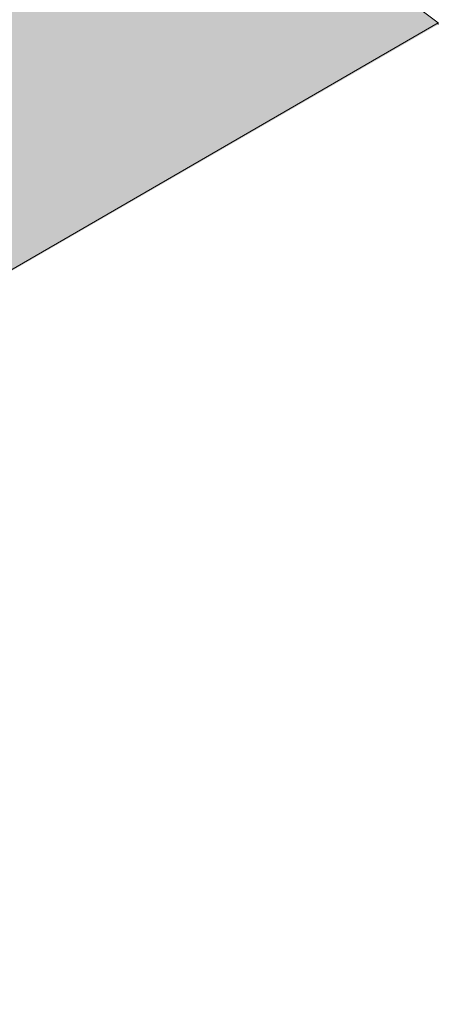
# Model space of a CAD drawing. Header units: centimetres. Extents: x 158 to 3412, y -108 to 53714.
# Tile 23 of 32: x 3000 to 3043, y 52739 to 52840. Entities that reach past the tile are written whole.
import ezdxf

# ---------------------------------------------------------------- set-up
doc = ezdxf.new("R2010")
doc.units = ezdxf.units.CM
doc.layers.add('A-FLOR-LEVL', color=7, linetype='Continuous', lineweight=5)

# ---------------------------------------------------------------- blocks, each defined once
blk = doc.blocks.new('Rampa - Rampa-9231931-_3D_ Kopia 1 Kopia 1 Kopia 1')
at = {"layer": 'A-FLOR-LEVL', "true_color": 0x7f7f7f}
for points in [[(-1172.28, 52739.5), (-998.55, 52839.81), (-1045.71, 52875.2), (-1219.45, 52774.9), (-1190.7, 52753.32)], [(-1172.28, 52739.33), (-998.55, 52839.66), (-998.55, 52839.81), (-1172.28, 52739.5)], [(-1172.28, 52739.33), (-1172.28, 52739.5), (-1219.45, 52774.9), (-1219.45, 52766.56), (-1172.57, 52739.5)]]:
    blk.add_hatch(color=8, dxfattribs=at).paths.add_polyline_path(points)
at = {"layer": 'A-FLOR-LEVL'}
for p, q in [((-1045.71, 52875.2), (-1219.45, 52774.9)), ((-998.55, 52839.81), (-1045.71, 52875.2)), ((-1172.28, 52739.5), (-998.55, 52839.81)), ((-998.55, 52839.66), (-998.55, 52839.81)), ((-1219.45, 52774.9), (-1172.28, 52739.5)), ((-1219.45, 52774.9), (-1219.45, 52766.56)), ((-1172.28, 52739.33), (-1172.28, 52739.5))]:
    blk.add_line(p, q, dxfattribs=at)

msp = doc.modelspace()

# ---------------------------------------------------------------- block references
at = {"layer": 'A-FLOR-LEVL'}
msp.add_blockref('Rampa - Rampa-9231931-_3D_ Kopia 1 Kopia 1 Kopia 1', (4041.91, 0), dxfattribs=at)

doc.saveas('drawing.dxf')
